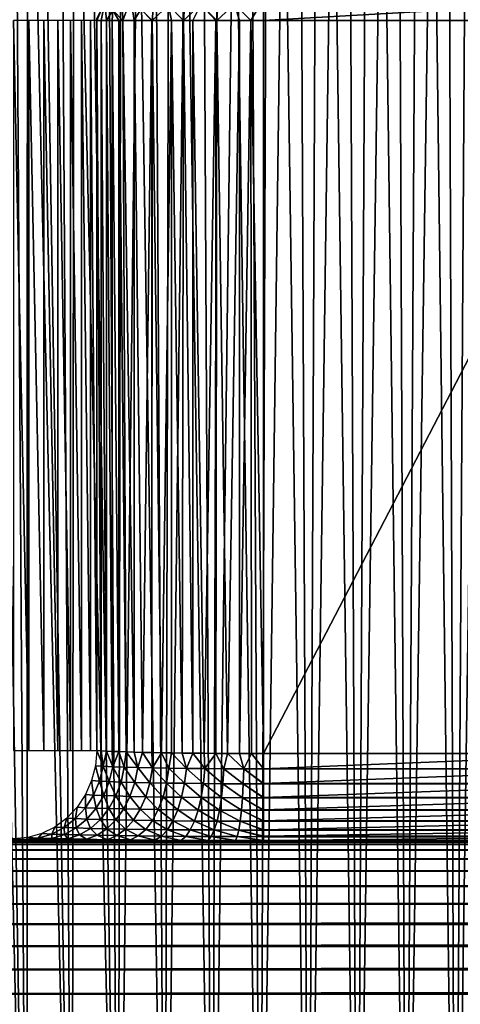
# Model space of a CAD drawing. Header units: millimetres. Extents: x -110 to 110, y 0 to 80.
# Tile 60 of 256: x -77.41 to -72.43, y 14.91 to 26.04. Entities that reach past the tile are written whole.
import ezdxf

# ---------------------------------------------------------------- set-up
doc = ezdxf.new("R2010")
doc.units = ezdxf.units.MM
doc.header["$LTSCALE"] = 59.460957
for name, color, linetype in [('112', 7, 'CONTINUOUS'), ('113', 7, 'CONTINUOUS'), ('114', 7, 'CONTINUOUS'), ('167', 7, 'CONTINUOUS'), ('185', 7, 'CONTINUOUS'), ('225', 7, 'CONTINUOUS'), ('272', 7, 'CONTINUOUS'), ('273', 7, 'CONTINUOUS'), ('38', 7, 'CONTINUOUS'), ('46', 7, 'CONTINUOUS'), ('6', 7, 'CONTINUOUS'), ('78', 7, 'CONTINUOUS')]:
    doc.layers.add(name, color=color, linetype=linetype)

msp = doc.modelspace()

# ---------------------------------------------------------------- linework, layer by layer
at = {"layer": '112', "color": 7, "linetype": 'CONTINUOUS'}
for points in [[(-76.536, 26.035, 50.667), (-76.486, 17.779, 50.793), (-76.486, 26.035, 50.794), (-76.536, 26.035, 50.667)], [(-76.536, 17.783, 50.667), (-76.486, 17.779, 50.793), (-76.536, 26.035, 50.667), (-76.536, 17.783, 50.667)], [(-76.486, 26.035, 50.794), (-76.427, 17.776, 50.917), (-76.427, 26.035, 50.918), (-76.486, 26.035, 50.794)], [(-76.486, 17.779, 50.793), (-76.427, 17.776, 50.917), (-76.486, 26.035, 50.794), (-76.486, 17.779, 50.793)], [(-76.427, 17.776, 50.917), (-76.36, 17.773, 51.036), (-76.427, 26.035, 50.918), (-76.427, 17.776, 50.917)], [(-76.427, 26.035, 50.918), (-76.36, 17.773, 51.036), (-76.36, 26.035, 51.037), (-76.427, 26.035, 50.918)], [(-76.36, 26.035, 51.037), (-76.286, 17.77, 51.151), (-76.285, 26.035, 51.151), (-76.36, 26.035, 51.037)], [(-76.36, 17.773, 51.036), (-76.286, 17.77, 51.151), (-76.36, 26.035, 51.037), (-76.36, 17.773, 51.036)], [(-76.286, 17.77, 51.151), (-76.203, 17.767, 51.26), (-76.285, 26.035, 51.151), (-76.286, 17.77, 51.151)], [(-76.285, 26.035, 51.151), (-76.203, 17.767, 51.26), (-76.241, 26.035, 51.212), (-76.285, 26.035, 51.151)], [(-76.241, 26.035, 51.212), (-76.113, 17.764, 51.363), (-76.113, 26.035, 51.364), (-76.241, 26.035, 51.212)], [(-76.203, 17.767, 51.26), (-76.113, 17.764, 51.363), (-76.241, 26.035, 51.212), (-76.203, 17.767, 51.26)], [(-76.113, 17.764, 51.363), (-76.017, 17.762, 51.46), (-76.113, 26.035, 51.364), (-76.113, 17.764, 51.363)], [(-76.113, 26.035, 51.364), (-76.017, 17.762, 51.46), (-75.914, 26.035, 51.55), (-76.113, 26.035, 51.364)], [(-76.017, 17.762, 51.46), (-75.914, 17.76, 51.55), (-75.914, 26.035, 51.55), (-76.017, 17.762, 51.46)], [(-75.914, 26.035, 51.55), (-75.914, 17.76, 51.55), (-75.91, 26.035, 51.554), (-75.914, 26.035, 51.55)], [(-75.914, 17.76, 51.55), (-75.805, 17.757, 51.633), (-75.91, 26.035, 51.554), (-75.914, 17.76, 51.55)], [(-75.91, 26.035, 51.554), (-75.805, 17.757, 51.633), (-75.69, 26.035, 51.708), (-75.91, 26.035, 51.554)], [(-75.805, 17.757, 51.633), (-75.69, 17.755, 51.708), (-75.69, 26.035, 51.708), (-75.805, 17.757, 51.633)], [(-75.69, 26.035, 51.708), (-75.571, 17.754, 51.775), (-75.554, 26.035, 51.784), (-75.69, 26.035, 51.708)], [(-75.69, 17.755, 51.708), (-75.571, 17.754, 51.775), (-75.69, 26.035, 51.708), (-75.69, 17.755, 51.708)], [(-75.571, 17.754, 51.775), (-75.448, 17.752, 51.834), (-75.554, 26.035, 51.784), (-75.571, 17.754, 51.775)], [(-75.554, 26.035, 51.784), (-75.448, 17.752, 51.834), (-75.448, 26.035, 51.834), (-75.554, 26.035, 51.784)], [(-75.448, 26.035, 51.834), (-75.32, 17.751, 51.884), (-75.19, 26.035, 51.926), (-75.448, 26.035, 51.834)], [(-75.448, 17.752, 51.834), (-75.32, 17.751, 51.884), (-75.448, 26.035, 51.834), (-75.448, 17.752, 51.834)], [(-75.32, 17.751, 51.884), (-75.19, 17.75, 51.926), (-75.19, 26.035, 51.926), (-75.32, 17.751, 51.884)], [(-75.19, 17.75, 51.926), (-75.057, 17.749, 51.958), (-75.179, 26.035, 51.929), (-75.19, 17.75, 51.926)], [(-75.19, 26.035, 51.926), (-75.19, 17.75, 51.926), (-75.179, 26.035, 51.929), (-75.19, 26.035, 51.926)], [(-75.179, 26.035, 51.929), (-75.057, 17.749, 51.958), (-74.923, 26.035, 51.981), (-75.179, 26.035, 51.929)], [(-75.057, 17.749, 51.958), (-74.922, 17.748, 51.981), (-74.923, 26.035, 51.981), (-75.057, 17.749, 51.958)], [(-74.923, 26.035, 51.981), (-74.922, 17.748, 51.981), (-74.794, 26.035, 51.995), (-74.923, 26.035, 51.981)], [(-74.922, 17.748, 51.981), (-74.786, 17.748, 51.995), (-74.794, 26.035, 51.995), (-74.922, 17.748, 51.981)], [(-74.65, 17.748, 52), (-74.65, 26.035, 52), (-74.794, 26.035, 51.995), (-74.65, 17.748, 52)], [(-74.786, 17.748, 51.995), (-74.65, 17.748, 52), (-74.794, 26.035, 51.995), (-74.786, 17.748, 51.995)]]:
    msp.add_3dface(points, dxfattribs=at)
at = {"layer": '113', "color": 7, "linetype": 'CONTINUOUS'}
for points in [[(-76.354, 26.151, 51.041), (-76.241, 26.035, 51.212), (-76.253, 26.385, 51.143), (-76.354, 26.151, 51.041)], [(-76.241, 26.035, 51.212), (-76.151, 26.28, 51.299), (-76.253, 26.385, 51.143), (-76.241, 26.035, 51.212)], [(-75.554, 26.035, 51.784), (-75.53, 26.388, 51.761), (-75.724, 26.207, 51.678), (-75.554, 26.035, 51.784)], [(-75.554, 26.035, 51.784), (-75.359, 26.215, 51.861), (-75.53, 26.388, 51.761), (-75.554, 26.035, 51.784)], [(-75.179, 26.035, 51.929), (-75.156, 26.398, 51.9), (-75.359, 26.215, 51.861), (-75.179, 26.035, 51.929)], [(-75.179, 26.035, 51.929), (-74.978, 26.218, 51.964), (-75.156, 26.398, 51.9), (-75.179, 26.035, 51.929)], [(-76.241, 26.035, 51.212), (-76.113, 26.035, 51.364), (-76.151, 26.28, 51.299), (-76.241, 26.035, 51.212)], [(-76.113, 26.035, 51.364), (-76.036, 26.163, 51.437), (-76.151, 26.28, 51.299), (-76.113, 26.035, 51.364)], [(-75.91, 26.035, 51.554), (-75.881, 26.367, 51.541), (-76.036, 26.163, 51.437), (-75.91, 26.035, 51.554)], [(-75.91, 26.035, 51.554), (-75.724, 26.207, 51.678), (-75.881, 26.367, 51.541), (-75.91, 26.035, 51.554)], [(-74.794, 26.035, 51.995), (-74.65, 26.279, 51.985), (-74.978, 26.218, 51.964), (-74.794, 26.035, 51.995)], [(-74.794, 26.035, 51.995), (-74.65, 26.035, 52), (-74.65, 26.279, 51.985), (-74.794, 26.035, 51.995)], [(-76.535, 26.058, 50.667), (-76.536, 26.035, 50.667), (-76.446, 26.247, 50.853), (-76.535, 26.058, 50.667)], [(-76.536, 26.035, 50.667), (-76.486, 26.035, 50.794), (-76.446, 26.247, 50.853), (-76.536, 26.035, 50.667)], [(-76.486, 26.035, 50.794), (-76.427, 26.035, 50.918), (-76.446, 26.247, 50.853), (-76.486, 26.035, 50.794)], [(-76.446, 26.247, 50.853), (-76.427, 26.035, 50.918), (-76.354, 26.151, 51.041), (-76.446, 26.247, 50.853)], [(-76.113, 26.035, 51.364), (-75.914, 26.035, 51.55), (-76.036, 26.163, 51.437), (-76.113, 26.035, 51.364)], [(-75.914, 26.035, 51.55), (-75.91, 26.035, 51.554), (-76.036, 26.163, 51.437), (-75.914, 26.035, 51.55)], [(-75.91, 26.035, 51.554), (-75.69, 26.035, 51.708), (-75.724, 26.207, 51.678), (-75.91, 26.035, 51.554)], [(-75.69, 26.035, 51.708), (-75.554, 26.035, 51.784), (-75.724, 26.207, 51.678), (-75.69, 26.035, 51.708)], [(-75.554, 26.035, 51.784), (-75.448, 26.035, 51.834), (-75.359, 26.215, 51.861), (-75.554, 26.035, 51.784)], [(-75.448, 26.035, 51.834), (-75.19, 26.035, 51.926), (-75.359, 26.215, 51.861), (-75.448, 26.035, 51.834)], [(-75.19, 26.035, 51.926), (-75.179, 26.035, 51.929), (-75.359, 26.215, 51.861), (-75.19, 26.035, 51.926)], [(-75.179, 26.035, 51.929), (-74.923, 26.035, 51.981), (-74.978, 26.218, 51.964), (-75.179, 26.035, 51.929)], [(-74.923, 26.035, 51.981), (-74.794, 26.035, 51.995), (-74.978, 26.218, 51.964), (-74.923, 26.035, 51.981)], [(-76.536, 26.035, 50.667), (-76.535, 26.058, 50.667), (-76.536, 26.046, 50.667), (-76.536, 26.035, 50.667)], [(-76.427, 26.035, 50.918), (-76.36, 26.035, 51.037), (-76.354, 26.151, 51.041), (-76.427, 26.035, 50.918)], [(-76.36, 26.035, 51.037), (-76.285, 26.035, 51.151), (-76.354, 26.151, 51.041), (-76.36, 26.035, 51.037)], [(-76.285, 26.035, 51.151), (-76.241, 26.035, 51.212), (-76.354, 26.151, 51.041), (-76.285, 26.035, 51.151)]]:
    msp.add_3dface(points, dxfattribs=at)
at = {"layer": '114', "color": 7, "linetype": 'CONTINUOUS'}
for points in [[(-74.65, 26.279, 51.985), (-74.65, 26.035, 52), (-70.35, 26.282, 51.985), (-74.65, 26.279, 51.985)], [(-74.65, 26.035, 52), (-70.35, 26.035, 52), (-70.35, 26.282, 51.985), (-74.65, 26.035, 52)]]:
    msp.add_3dface(points, dxfattribs=at)
at = {"layer": '167', "color": 7, "linetype": 'CONTINUOUS'}
for points in [[(-76.068, 16.754, 52.626), (-81.331, 16.783, 50.983), (-75.732, 16.751, 52.78), (-76.068, 16.754, 52.626)], [(-76.382, 16.758, 52.432), (-81.331, 16.783, 50.983), (-76.068, 16.754, 52.626), (-76.382, 16.758, 52.432)], [(-76.67, 16.762, 52.201), (-81.331, 16.783, 50.983), (-76.382, 16.758, 52.432), (-76.67, 16.762, 52.201)], [(-76.927, 16.766, 51.936), (-81.331, 16.783, 50.983), (-76.67, 16.762, 52.201), (-76.927, 16.766, 51.936)], [(-77.15, 16.771, 51.641), (-81.331, 16.783, 50.983), (-76.927, 16.766, 51.936), (-77.15, 16.771, 51.641)], [(-77.335, 16.777, 51.321), (-81.331, 16.783, 50.983), (-77.15, 16.771, 51.641), (-77.335, 16.777, 51.321)], [(-77.478, 16.783, 50.983), (-81.331, 16.783, 50.983), (-77.335, 16.777, 51.321), (-77.478, 16.783, 50.983)], [(-81.331, 16.783, 50.983), (-81.331, 16.747, 53.035), (-75.732, 16.751, 52.78), (-81.331, 16.783, 50.983)], [(-75.732, 16.751, 52.78), (-81.331, 16.747, 53.035), (-75.381, 16.75, 52.892), (-75.732, 16.751, 52.78)], [(-75.381, 16.75, 52.892), (-81.331, 16.747, 53.035), (-75.017, 16.748, 52.96), (-75.381, 16.75, 52.892)], [(-81.331, 16.747, 53.035), (-74.65, 16.748, 52.983), (-75.017, 16.748, 52.96), (-81.331, 16.747, 53.035)], [(43.403, 16.747, 53.035), (-70.35, 16.748, 52.983), (-81.331, 16.747, 53.035), (43.403, 16.747, 53.035)], [(-74.65, 16.748, 52.983), (-81.331, 16.747, 53.035), (-70.35, 16.748, 52.983), (-74.65, 16.748, 52.983)]]:
    msp.add_3dface(points, dxfattribs=at)
at = {"layer": '185', "color": 7, "linetype": 'CONTINUOUS'}
for points in [[(43.41, 16.744, 53.124), (43.403, 16.747, 53.035), (-81.331, 16.722, 53.316), (43.41, 16.744, 53.124)], [(43.403, 16.747, 53.035), (-81.331, 16.747, 53.035), (-81.331, 16.722, 53.316), (43.403, 16.747, 53.035)], [(43.425, 16.736, 53.211), (43.41, 16.744, 53.124), (-81.331, 16.722, 53.316), (43.425, 16.736, 53.211)], [(43.447, 16.725, 53.298), (43.425, 16.736, 53.211), (-81.331, 16.722, 53.316), (43.447, 16.725, 53.298)], [(43.479, 16.709, 53.388), (43.447, 16.725, 53.298), (-81.331, 16.722, 53.316), (43.479, 16.709, 53.388)], [(-81.331, 16.658, 53.591), (43.479, 16.709, 53.388), (-81.331, 16.722, 53.316), (-81.331, 16.658, 53.591)], [(43.52, 16.689, 53.481), (43.479, 16.709, 53.388), (-81.331, 16.658, 53.591), (43.52, 16.689, 53.481)], [(43.573, 16.662, 53.577), (43.52, 16.689, 53.481), (-81.331, 16.658, 53.591), (43.573, 16.662, 53.577)], [(43.639, 16.629, 53.677), (43.573, 16.662, 53.577), (-81.331, 16.658, 53.591), (43.639, 16.629, 53.677)], [(-81.331, 16.556, 53.854), (43.639, 16.629, 53.677), (-81.331, 16.658, 53.591), (-81.331, 16.556, 53.854)], [(43.719, 16.589, 53.78), (43.639, 16.629, 53.677), (-81.331, 16.556, 53.854), (43.719, 16.589, 53.78)], [(43.819, 16.539, 53.888), (43.719, 16.589, 53.78), (-81.331, 16.556, 53.854), (43.819, 16.539, 53.888)], [(-81.331, 16.418, 54.1), (43.819, 16.539, 53.888), (-81.331, 16.556, 53.854), (-81.331, 16.418, 54.1)], [(43.938, 16.48, 54), (43.819, 16.539, 53.888), (-81.331, 16.418, 54.1), (43.938, 16.48, 54)], [(44.083, 16.407, 54.116), (43.938, 16.48, 54), (-81.331, 16.418, 54.1), (44.083, 16.407, 54.116)], [(-81.331, 16.246, 54.324), (44.083, 16.407, 54.116), (-81.331, 16.418, 54.1), (-81.331, 16.246, 54.324)], [(44.165, 16.366, 54.175), (44.083, 16.407, 54.116), (-81.331, 16.246, 54.324), (44.165, 16.366, 54.175)], [(44.255, 16.321, 54.234), (44.165, 16.366, 54.175), (-81.331, 16.246, 54.324), (44.255, 16.321, 54.234)], [(44.353, 16.272, 54.294), (44.255, 16.321, 54.234), (-81.331, 16.246, 54.324), (44.353, 16.272, 54.294)], [(44.46, 16.219, 54.355), (44.353, 16.272, 54.294), (-81.331, 16.246, 54.324), (44.46, 16.219, 54.355)], [(-81.331, 16.045, 54.522), (44.46, 16.219, 54.355), (-81.331, 16.246, 54.324), (-81.331, 16.045, 54.522)], [(44.575, 16.161, 54.415), (44.46, 16.219, 54.355), (-81.331, 16.045, 54.522), (44.575, 16.161, 54.415)], [(44.7, 16.099, 54.474), (44.575, 16.161, 54.415), (-81.331, 16.045, 54.522), (44.7, 16.099, 54.474)], [(44.835, 16.031, 54.533), (44.7, 16.099, 54.474), (-81.331, 16.045, 54.522), (44.835, 16.031, 54.533)], [(-81.331, 15.818, 54.689), (44.835, 16.031, 54.533), (-81.331, 16.045, 54.522), (-81.331, 15.818, 54.689)], [(44.979, 15.959, 54.591), (44.835, 16.031, 54.533), (-81.331, 15.818, 54.689), (44.979, 15.959, 54.591)], [(45.133, 15.882, 54.647), (44.979, 15.959, 54.591), (-81.331, 15.818, 54.689), (45.133, 15.882, 54.647)], [(45.298, 15.8, 54.701), (45.133, 15.882, 54.647), (-81.331, 15.818, 54.689), (45.298, 15.8, 54.701)], [(-81.331, 15.569, 54.823), (45.298, 15.8, 54.701), (-81.331, 15.818, 54.689), (-81.331, 15.569, 54.823)], [(45.473, 15.712, 54.752), (45.298, 15.8, 54.701), (-81.331, 15.569, 54.823), (45.473, 15.712, 54.752)], [(45.658, 15.62, 54.8), (45.473, 15.712, 54.752), (-81.331, 15.569, 54.823), (45.658, 15.62, 54.8)], [(45.787, 15.555, 54.83), (45.658, 15.62, 54.8), (-81.331, 15.569, 54.823), (45.787, 15.555, 54.83)], [(-81.331, 15.305, 54.921), (45.787, 15.555, 54.83), (-81.331, 15.569, 54.823), (-81.331, 15.305, 54.921)], [(45.919, 15.489, 54.857), (45.787, 15.555, 54.83), (-81.331, 15.305, 54.921), (45.919, 15.489, 54.857)], [(46.055, 15.421, 54.883), (45.919, 15.489, 54.857), (-81.331, 15.305, 54.921), (46.055, 15.421, 54.883)], [(46.195, 15.351, 54.907), (46.055, 15.421, 54.883), (-81.331, 15.305, 54.921), (46.195, 15.351, 54.907)], [(46.338, 15.279, 54.928), (46.195, 15.351, 54.907), (-81.331, 15.305, 54.921), (46.338, 15.279, 54.928)], [(-81.331, 15.029, 54.98), (46.338, 15.279, 54.928), (-81.331, 15.305, 54.921), (-81.331, 15.029, 54.98)], [(46.485, 15.206, 54.947), (46.338, 15.279, 54.928), (-81.331, 15.029, 54.98), (46.485, 15.206, 54.947)], [(46.634, 15.132, 54.963), (46.485, 15.206, 54.947), (-81.331, 15.029, 54.98), (46.634, 15.132, 54.963)], [(46.785, 15.056, 54.976), (46.634, 15.132, 54.963), (-81.331, 15.029, 54.98), (46.785, 15.056, 54.976)], [(46.937, 14.98, 54.986), (46.785, 15.056, 54.976), (-81.331, 15.029, 54.98), (46.937, 14.98, 54.986)], [(-81.331, 14.747, 55), (46.937, 14.98, 54.986), (-81.331, 15.029, 54.98), (-81.331, 14.747, 55)], [(46.937, 14.98, 54.986), (-81.331, 14.747, 55), (47.091, 14.903, 54.994), (46.937, 14.98, 54.986)]]:
    msp.add_3dface(points, dxfattribs=at)
at = {"layer": '225', "color": 7, "linetype": 'CONTINUOUS'}
for points in [[(-77.478, 26.035, 50), (-77.478, 17.783, 50), (-77.303, 17.783, 50.015), (-77.478, 26.035, 50)], [(-77.478, 26.035, 50), (-77.303, 17.783, 50.015), (-77.303, 26.035, 50.015), (-77.478, 26.035, 50)], [(-77.303, 26.035, 50.015), (-77.134, 17.783, 50.061), (-77.134, 26.035, 50.061), (-77.303, 26.035, 50.015)], [(-77.303, 17.783, 50.015), (-77.134, 17.783, 50.061), (-77.303, 26.035, 50.015), (-77.303, 17.783, 50.015)], [(-77.134, 26.035, 50.061), (-76.975, 17.783, 50.136), (-76.975, 26.035, 50.136), (-77.134, 26.035, 50.061)], [(-77.134, 17.783, 50.061), (-76.975, 17.783, 50.136), (-77.134, 26.035, 50.061), (-77.134, 17.783, 50.061)], [(-76.975, 26.035, 50.136), (-76.832, 17.783, 50.237), (-76.832, 26.035, 50.237), (-76.975, 26.035, 50.136)], [(-76.975, 17.783, 50.136), (-76.832, 17.783, 50.237), (-76.975, 26.035, 50.136), (-76.975, 17.783, 50.136)], [(-76.832, 26.035, 50.237), (-76.708, 17.783, 50.362), (-76.708, 26.035, 50.362), (-76.832, 26.035, 50.237)], [(-76.832, 17.783, 50.237), (-76.708, 17.783, 50.362), (-76.832, 26.035, 50.237), (-76.832, 17.783, 50.237)], [(-76.708, 26.035, 50.362), (-76.608, 17.783, 50.507), (-76.608, 26.035, 50.507), (-76.708, 26.035, 50.362)], [(-76.708, 17.783, 50.362), (-76.608, 17.783, 50.507), (-76.708, 26.035, 50.362), (-76.708, 17.783, 50.362)], [(-76.536, 17.783, 50.667), (-76.536, 26.035, 50.667), (-76.608, 26.035, 50.507), (-76.536, 17.783, 50.667)], [(-76.608, 17.783, 50.507), (-76.536, 17.783, 50.667), (-76.608, 26.035, 50.507), (-76.608, 17.783, 50.507)]]:
    msp.add_3dface(points, dxfattribs=at)
at = {"layer": '272', "color": 7, "linetype": 'CONTINUOUS'}
for points in [[(-70.35, 17.748, 52), (-74.65, 17.748, 52), (-74.65, 17.575, 52.015), (-70.35, 17.748, 52)], [(-70.35, 17.575, 52.015), (-70.35, 17.748, 52), (-74.65, 17.575, 52.015), (-70.35, 17.575, 52.015)], [(-70.35, 17.409, 52.059), (-70.35, 17.575, 52.015), (-74.65, 17.409, 52.059), (-70.35, 17.409, 52.059)], [(-74.65, 17.409, 52.059), (-70.35, 17.575, 52.015), (-74.65, 17.575, 52.015), (-74.65, 17.409, 52.059)], [(-70.35, 17.407, 52.06), (-70.35, 17.409, 52.059), (-74.65, 17.407, 52.06), (-70.35, 17.407, 52.06)], [(-74.65, 17.407, 52.06), (-70.35, 17.409, 52.059), (-74.65, 17.409, 52.059), (-74.65, 17.407, 52.06)], [(-70.35, 17.253, 52.131), (-70.35, 17.407, 52.06), (-74.65, 17.253, 52.131), (-70.35, 17.253, 52.131)], [(-74.65, 17.253, 52.131), (-70.35, 17.407, 52.06), (-74.65, 17.407, 52.06), (-74.65, 17.253, 52.131)], [(-74.65, 17.249, 52.133), (-70.35, 17.253, 52.131), (-74.65, 17.253, 52.131), (-74.65, 17.249, 52.133)], [(-70.35, 17.249, 52.133), (-70.35, 17.253, 52.131), (-74.65, 17.249, 52.133), (-70.35, 17.249, 52.133)], [(-74.65, 17.111, 52.229), (-70.35, 17.249, 52.133), (-74.65, 17.249, 52.133), (-74.65, 17.111, 52.229)], [(-70.35, 17.111, 52.229), (-70.35, 17.249, 52.133), (-74.65, 17.111, 52.229), (-70.35, 17.111, 52.229)], [(-74.65, 17.107, 52.233), (-70.35, 17.111, 52.229), (-74.65, 17.111, 52.229), (-74.65, 17.107, 52.233)], [(-70.35, 17.107, 52.233), (-70.35, 17.111, 52.229), (-74.65, 17.107, 52.233), (-70.35, 17.107, 52.233)], [(-74.65, 16.988, 52.35), (-70.35, 17.107, 52.233), (-74.65, 17.107, 52.233), (-74.65, 16.988, 52.35)], [(-70.35, 16.988, 52.35), (-70.35, 17.107, 52.233), (-74.65, 16.988, 52.35), (-70.35, 16.988, 52.35)], [(-70.35, 16.983, 52.355), (-70.35, 16.988, 52.35), (-74.65, 16.983, 52.355), (-70.35, 16.983, 52.355)], [(-74.65, 16.983, 52.355), (-70.35, 16.988, 52.35), (-74.65, 16.988, 52.35), (-74.65, 16.983, 52.355)], [(-70.35, 16.888, 52.49), (-70.35, 16.983, 52.355), (-74.65, 16.888, 52.49), (-70.35, 16.888, 52.49)], [(-74.65, 16.888, 52.49), (-70.35, 16.983, 52.355), (-74.65, 16.983, 52.355), (-74.65, 16.888, 52.49)], [(-70.35, 16.883, 52.497), (-70.35, 16.888, 52.49), (-74.65, 16.883, 52.497), (-70.35, 16.883, 52.497)], [(-74.65, 16.883, 52.497), (-70.35, 16.888, 52.49), (-74.65, 16.888, 52.49), (-74.65, 16.883, 52.497)], [(-70.35, 16.813, 52.645), (-70.35, 16.883, 52.497), (-74.65, 16.813, 52.645), (-70.35, 16.813, 52.645)], [(-74.65, 16.813, 52.645), (-70.35, 16.883, 52.497), (-74.65, 16.883, 52.497), (-74.65, 16.813, 52.645)], [(-74.65, 16.809, 52.655), (-70.35, 16.813, 52.645), (-74.65, 16.813, 52.645), (-74.65, 16.809, 52.655)], [(-70.35, 16.809, 52.655), (-70.35, 16.813, 52.645), (-74.65, 16.809, 52.655), (-70.35, 16.809, 52.655)], [(-74.65, 16.766, 52.811), (-70.35, 16.809, 52.655), (-74.65, 16.809, 52.655), (-74.65, 16.766, 52.811)], [(-70.35, 16.766, 52.811), (-70.35, 16.809, 52.655), (-74.65, 16.766, 52.811), (-70.35, 16.766, 52.811)], [(-74.65, 16.764, 52.822), (-70.35, 16.766, 52.811), (-74.65, 16.766, 52.811), (-74.65, 16.764, 52.822)], [(-70.35, 16.764, 52.822), (-70.35, 16.766, 52.811), (-74.65, 16.764, 52.822), (-70.35, 16.764, 52.822)], [(-74.65, 16.748, 52.983), (-70.35, 16.764, 52.822), (-74.65, 16.764, 52.822), (-74.65, 16.748, 52.983)], [(-74.65, 16.748, 52.983), (-70.35, 16.748, 52.983), (-70.35, 16.764, 52.822), (-74.65, 16.748, 52.983)]]:
    msp.add_3dface(points, dxfattribs=at)
at = {"layer": '273', "color": 7, "linetype": 'CONTINUOUS'}
for points in [[(-76.464, 17.604, 50.877), (-76.536, 17.783, 50.667), (-76.551, 17.61, 50.669), (-76.464, 17.604, 50.877)], [(-76.486, 17.779, 50.793), (-76.536, 17.783, 50.667), (-76.464, 17.604, 50.877), (-76.486, 17.779, 50.793)], [(-76.427, 17.776, 50.917), (-76.486, 17.779, 50.793), (-76.464, 17.604, 50.877), (-76.427, 17.776, 50.917)], [(-76.355, 17.599, 51.074), (-76.427, 17.776, 50.917), (-76.464, 17.604, 50.877), (-76.355, 17.599, 51.074)], [(-76.36, 17.773, 51.036), (-76.427, 17.776, 50.917), (-76.355, 17.599, 51.074), (-76.36, 17.773, 51.036)], [(-76.286, 17.77, 51.151), (-76.36, 17.773, 51.036), (-76.355, 17.599, 51.074), (-76.286, 17.77, 51.151)], [(-76.224, 17.594, 51.258), (-76.286, 17.77, 51.151), (-76.355, 17.599, 51.074), (-76.224, 17.594, 51.258)], [(-76.203, 17.767, 51.26), (-76.286, 17.77, 51.151), (-76.224, 17.594, 51.258), (-76.203, 17.767, 51.26)], [(-76.073, 17.59, 51.426), (-76.203, 17.767, 51.26), (-76.224, 17.594, 51.258), (-76.073, 17.59, 51.426)], [(-76.113, 17.764, 51.363), (-76.203, 17.767, 51.26), (-76.073, 17.59, 51.426), (-76.113, 17.764, 51.363)], [(-76.017, 17.762, 51.46), (-76.113, 17.764, 51.363), (-76.073, 17.59, 51.426), (-76.017, 17.762, 51.46)], [(-75.905, 17.586, 51.576), (-76.017, 17.762, 51.46), (-76.073, 17.59, 51.426), (-75.905, 17.586, 51.576)], [(-75.914, 17.76, 51.55), (-76.017, 17.762, 51.46), (-75.905, 17.586, 51.576), (-75.914, 17.76, 51.55)], [(-75.805, 17.757, 51.633), (-75.914, 17.76, 51.55), (-75.905, 17.586, 51.576), (-75.805, 17.757, 51.633)], [(-75.721, 17.583, 51.707), (-75.805, 17.757, 51.633), (-75.905, 17.586, 51.576), (-75.721, 17.583, 51.707)], [(-75.69, 17.755, 51.708), (-75.805, 17.757, 51.633), (-75.721, 17.583, 51.707), (-75.69, 17.755, 51.708)], [(-75.523, 17.58, 51.816), (-75.69, 17.755, 51.708), (-75.721, 17.583, 51.707), (-75.523, 17.58, 51.816)], [(-75.571, 17.754, 51.775), (-75.69, 17.755, 51.708), (-75.523, 17.58, 51.816), (-75.571, 17.754, 51.775)], [(-75.448, 17.752, 51.834), (-75.571, 17.754, 51.775), (-75.523, 17.58, 51.816), (-75.448, 17.752, 51.834)], [(-75.315, 17.578, 51.902), (-75.448, 17.752, 51.834), (-75.523, 17.58, 51.816), (-75.315, 17.578, 51.902)], [(-75.32, 17.751, 51.884), (-75.448, 17.752, 51.834), (-75.315, 17.578, 51.902), (-75.32, 17.751, 51.884)], [(-75.19, 17.75, 51.926), (-75.32, 17.751, 51.884), (-75.315, 17.578, 51.902), (-75.19, 17.75, 51.926)], [(-75.098, 17.576, 51.965), (-75.19, 17.75, 51.926), (-75.315, 17.578, 51.902), (-75.098, 17.576, 51.965)], [(-75.057, 17.749, 51.958), (-75.19, 17.75, 51.926), (-75.098, 17.576, 51.965), (-75.057, 17.749, 51.958)], [(-74.875, 17.575, 52.002), (-75.057, 17.749, 51.958), (-75.098, 17.576, 51.965), (-74.875, 17.575, 52.002)], [(-74.922, 17.748, 51.981), (-75.057, 17.749, 51.958), (-74.875, 17.575, 52.002), (-74.922, 17.748, 51.981)], [(-74.786, 17.748, 51.995), (-74.922, 17.748, 51.981), (-74.875, 17.575, 52.002), (-74.786, 17.748, 51.995)], [(-74.65, 17.575, 52.015), (-74.786, 17.748, 51.995), (-74.875, 17.575, 52.002), (-74.65, 17.575, 52.015)], [(-74.65, 17.748, 52), (-74.786, 17.748, 51.995), (-74.65, 17.575, 52.015), (-74.65, 17.748, 52)], [(-76.506, 17.436, 50.894), (-76.551, 17.61, 50.669), (-76.594, 17.442, 50.681), (-76.506, 17.436, 50.894)], [(-76.464, 17.604, 50.877), (-76.551, 17.61, 50.669), (-76.506, 17.436, 50.894), (-76.464, 17.604, 50.877)], [(-76.394, 17.431, 51.096), (-76.464, 17.604, 50.877), (-76.506, 17.436, 50.894), (-76.394, 17.431, 51.096)], [(-76.355, 17.599, 51.074), (-76.464, 17.604, 50.877), (-76.394, 17.431, 51.096), (-76.355, 17.599, 51.074)], [(-76.26, 17.426, 51.284), (-76.355, 17.599, 51.074), (-76.394, 17.431, 51.096), (-76.26, 17.426, 51.284)], [(-76.224, 17.594, 51.258), (-76.355, 17.599, 51.074), (-76.26, 17.426, 51.284), (-76.224, 17.594, 51.258)], [(-76.107, 17.422, 51.457), (-76.224, 17.594, 51.258), (-76.26, 17.426, 51.284), (-76.107, 17.422, 51.457)], [(-76.073, 17.59, 51.426), (-76.224, 17.594, 51.258), (-76.107, 17.422, 51.457), (-76.073, 17.59, 51.426)], [(-75.934, 17.418, 51.61), (-76.073, 17.59, 51.426), (-76.107, 17.422, 51.457), (-75.934, 17.418, 51.61)], [(-75.905, 17.586, 51.576), (-76.073, 17.59, 51.426), (-75.934, 17.418, 51.61), (-75.905, 17.586, 51.576)], [(-75.746, 17.415, 51.744), (-75.905, 17.586, 51.576), (-75.934, 17.418, 51.61), (-75.746, 17.415, 51.744)], [(-75.721, 17.583, 51.707), (-75.905, 17.586, 51.576), (-75.746, 17.415, 51.744), (-75.721, 17.583, 51.707)], [(-75.544, 17.412, 51.856), (-75.721, 17.583, 51.707), (-75.746, 17.415, 51.744), (-75.544, 17.412, 51.856)], [(-75.523, 17.58, 51.816), (-75.721, 17.583, 51.707), (-75.544, 17.412, 51.856), (-75.523, 17.58, 51.816)], [(-75.331, 17.41, 51.944), (-75.523, 17.58, 51.816), (-75.544, 17.412, 51.856), (-75.331, 17.41, 51.944)], [(-75.315, 17.578, 51.902), (-75.523, 17.58, 51.816), (-75.331, 17.41, 51.944), (-75.315, 17.578, 51.902)], [(-75.109, 17.408, 52.008), (-75.315, 17.578, 51.902), (-75.331, 17.41, 51.944), (-75.109, 17.408, 52.008)], [(-75.098, 17.576, 51.965), (-75.315, 17.578, 51.902), (-75.109, 17.408, 52.008), (-75.098, 17.576, 51.965)], [(-74.881, 17.407, 52.047), (-75.098, 17.576, 51.965), (-75.109, 17.408, 52.008), (-74.881, 17.407, 52.047)], [(-74.875, 17.575, 52.002), (-75.098, 17.576, 51.965), (-74.881, 17.407, 52.047), (-74.875, 17.575, 52.002)], [(-74.65, 17.407, 52.06), (-74.875, 17.575, 52.002), (-74.881, 17.407, 52.047), (-74.65, 17.407, 52.06)], [(-74.65, 17.409, 52.059), (-74.65, 17.575, 52.015), (-74.875, 17.575, 52.002), (-74.65, 17.409, 52.059)], [(-74.65, 17.407, 52.06), (-74.65, 17.409, 52.059), (-74.875, 17.575, 52.002), (-74.65, 17.407, 52.06)], [(-76.573, 17.279, 50.924), (-76.594, 17.442, 50.681), (-76.664, 17.284, 50.703), (-76.573, 17.279, 50.924)], [(-76.506, 17.436, 50.894), (-76.594, 17.442, 50.681), (-76.573, 17.279, 50.924), (-76.506, 17.436, 50.894)], [(-76.457, 17.274, 51.133), (-76.506, 17.436, 50.894), (-76.573, 17.279, 50.924), (-76.457, 17.274, 51.133)], [(-76.394, 17.431, 51.096), (-76.506, 17.436, 50.894), (-76.457, 17.274, 51.133), (-76.394, 17.431, 51.096)], [(-76.319, 17.269, 51.329), (-76.394, 17.431, 51.096), (-76.457, 17.274, 51.133), (-76.319, 17.269, 51.329)], [(-76.26, 17.426, 51.284), (-76.394, 17.431, 51.096), (-76.319, 17.269, 51.329), (-76.26, 17.426, 51.284)], [(-76.16, 17.264, 51.507), (-76.26, 17.426, 51.284), (-76.319, 17.269, 51.329), (-76.16, 17.264, 51.507)], [(-76.107, 17.422, 51.457), (-76.26, 17.426, 51.284), (-76.16, 17.264, 51.507), (-76.107, 17.422, 51.457)], [(-75.981, 17.261, 51.667), (-76.107, 17.422, 51.457), (-76.16, 17.264, 51.507), (-75.981, 17.261, 51.667)], [(-75.934, 17.418, 51.61), (-76.107, 17.422, 51.457), (-75.981, 17.261, 51.667), (-75.934, 17.418, 51.61)], [(-75.786, 17.257, 51.805), (-75.934, 17.418, 51.61), (-75.981, 17.261, 51.667), (-75.786, 17.257, 51.805)], [(-75.746, 17.415, 51.744), (-75.934, 17.418, 51.61), (-75.786, 17.257, 51.805), (-75.746, 17.415, 51.744)], [(-75.577, 17.254, 51.921), (-75.746, 17.415, 51.744), (-75.786, 17.257, 51.805), (-75.577, 17.254, 51.921)], [(-75.544, 17.412, 51.856), (-75.746, 17.415, 51.744), (-75.577, 17.254, 51.921), (-75.544, 17.412, 51.856)], [(-75.356, 17.252, 52.013), (-75.544, 17.412, 51.856), (-75.577, 17.254, 51.921), (-75.356, 17.252, 52.013)], [(-75.331, 17.41, 51.944), (-75.544, 17.412, 51.856), (-75.356, 17.252, 52.013), (-75.331, 17.41, 51.944)], [(-75.125, 17.25, 52.08), (-75.331, 17.41, 51.944), (-75.356, 17.252, 52.013), (-75.125, 17.25, 52.08)], [(-75.109, 17.408, 52.008), (-75.331, 17.41, 51.944), (-75.125, 17.25, 52.08), (-75.109, 17.408, 52.008)], [(-74.889, 17.249, 52.12), (-75.109, 17.408, 52.008), (-75.125, 17.25, 52.08), (-74.889, 17.249, 52.12)], [(-74.881, 17.407, 52.047), (-75.109, 17.408, 52.008), (-74.889, 17.249, 52.12), (-74.881, 17.407, 52.047)], [(-74.65, 17.249, 52.133), (-74.881, 17.407, 52.047), (-74.889, 17.249, 52.12), (-74.65, 17.249, 52.133)], [(-74.65, 17.253, 52.131), (-74.65, 17.407, 52.06), (-74.881, 17.407, 52.047), (-74.65, 17.253, 52.131)], [(-74.65, 17.249, 52.133), (-74.65, 17.253, 52.131), (-74.881, 17.407, 52.047), (-74.65, 17.249, 52.133)], [(-76.663, 17.136, 50.966), (-76.664, 17.284, 50.703), (-76.758, 17.142, 50.734), (-76.663, 17.136, 50.966)], [(-76.573, 17.279, 50.924), (-76.664, 17.284, 50.703), (-76.663, 17.136, 50.966), (-76.573, 17.279, 50.924)], [(-76.542, 17.131, 51.185), (-76.573, 17.279, 50.924), (-76.663, 17.136, 50.966), (-76.542, 17.131, 51.185)], [(-76.457, 17.274, 51.133), (-76.573, 17.279, 50.924), (-76.542, 17.131, 51.185), (-76.457, 17.274, 51.133)], [(-76.398, 17.126, 51.389), (-76.457, 17.274, 51.133), (-76.542, 17.131, 51.185), (-76.398, 17.126, 51.389)], [(-76.319, 17.269, 51.329), (-76.457, 17.274, 51.133), (-76.398, 17.126, 51.389), (-76.319, 17.269, 51.329)], [(-76.231, 17.122, 51.576), (-76.319, 17.269, 51.329), (-76.398, 17.126, 51.389), (-76.231, 17.122, 51.576)], [(-76.16, 17.264, 51.507), (-76.319, 17.269, 51.329), (-76.231, 17.122, 51.576), (-76.16, 17.264, 51.507)], [(-76.044, 17.118, 51.744), (-76.16, 17.264, 51.507), (-76.231, 17.122, 51.576), (-76.044, 17.118, 51.744)], [(-75.981, 17.261, 51.667), (-76.16, 17.264, 51.507), (-76.044, 17.118, 51.744), (-75.981, 17.261, 51.667)], [(-75.84, 17.115, 51.889), (-75.981, 17.261, 51.667), (-76.044, 17.118, 51.744), (-75.84, 17.115, 51.889)], [(-75.786, 17.257, 51.805), (-75.981, 17.261, 51.667), (-75.84, 17.115, 51.889), (-75.786, 17.257, 51.805)], [(-75.621, 17.112, 52.011), (-75.786, 17.257, 51.805), (-75.84, 17.115, 51.889), (-75.621, 17.112, 52.011)], [(-75.577, 17.254, 51.921), (-75.786, 17.257, 51.805), (-75.621, 17.112, 52.011), (-75.577, 17.254, 51.921)], [(-75.389, 17.11, 52.107), (-75.577, 17.254, 51.921), (-75.621, 17.112, 52.011), (-75.389, 17.11, 52.107)], [(-75.356, 17.252, 52.013), (-75.577, 17.254, 51.921), (-75.389, 17.11, 52.107), (-75.356, 17.252, 52.013)], [(-75.148, 17.108, 52.176), (-75.356, 17.252, 52.013), (-75.389, 17.11, 52.107), (-75.148, 17.108, 52.176)], [(-75.125, 17.25, 52.08), (-75.356, 17.252, 52.013), (-75.148, 17.108, 52.176), (-75.125, 17.25, 52.08)], [(-74.901, 17.107, 52.219), (-75.125, 17.25, 52.08), (-75.148, 17.108, 52.176), (-74.901, 17.107, 52.219)], [(-74.889, 17.249, 52.12), (-75.125, 17.25, 52.08), (-74.901, 17.107, 52.219), (-74.889, 17.249, 52.12)], [(-76.774, 17.013, 51.017), (-76.758, 17.142, 50.734), (-76.875, 17.018, 50.773), (-76.774, 17.013, 51.017)], [(-76.663, 17.136, 50.966), (-76.758, 17.142, 50.734), (-76.774, 17.013, 51.017), (-76.663, 17.136, 50.966)], [(-74.65, 17.107, 52.233), (-74.889, 17.249, 52.12), (-74.901, 17.107, 52.219), (-74.65, 17.107, 52.233)], [(-74.65, 17.111, 52.229), (-74.65, 17.249, 52.133), (-74.889, 17.249, 52.12), (-74.65, 17.111, 52.229)], [(-74.65, 17.107, 52.233), (-74.65, 17.111, 52.229), (-74.889, 17.249, 52.12), (-74.65, 17.107, 52.233)], [(-76.647, 17.008, 51.249), (-76.663, 17.136, 50.966), (-76.774, 17.013, 51.017), (-76.647, 17.008, 51.249)], [(-76.542, 17.131, 51.185), (-76.663, 17.136, 50.966), (-76.647, 17.008, 51.249), (-76.542, 17.131, 51.185)], [(-76.495, 17.003, 51.465), (-76.542, 17.131, 51.185), (-76.647, 17.008, 51.249), (-76.495, 17.003, 51.465)], [(-76.398, 17.126, 51.389), (-76.542, 17.131, 51.185), (-76.495, 17.003, 51.465), (-76.398, 17.126, 51.389)], [(-76.319, 16.999, 51.662), (-76.398, 17.126, 51.389), (-76.495, 17.003, 51.465), (-76.319, 16.999, 51.662)], [(-76.231, 17.122, 51.576), (-76.398, 17.126, 51.389), (-76.319, 16.999, 51.662), (-76.231, 17.122, 51.576)], [(-76.122, 16.995, 51.839), (-76.231, 17.122, 51.576), (-76.319, 16.999, 51.662), (-76.122, 16.995, 51.839)], [(-76.044, 17.118, 51.744), (-76.231, 17.122, 51.576), (-76.122, 16.995, 51.839), (-76.044, 17.118, 51.744)], [(-75.906, 16.991, 51.992), (-76.044, 17.118, 51.744), (-76.122, 16.995, 51.839), (-75.906, 16.991, 51.992)], [(-75.84, 17.115, 51.889), (-76.044, 17.118, 51.744), (-75.906, 16.991, 51.992), (-75.84, 17.115, 51.889)], [(-75.675, 16.989, 52.121), (-75.84, 17.115, 51.889), (-75.906, 16.991, 51.992), (-75.675, 16.989, 52.121)], [(-75.621, 17.112, 52.011), (-75.84, 17.115, 51.889), (-75.675, 16.989, 52.121), (-75.621, 17.112, 52.011)], [(-75.43, 16.986, 52.222), (-75.621, 17.112, 52.011), (-75.675, 16.989, 52.121), (-75.43, 16.986, 52.222)], [(-75.389, 17.11, 52.107), (-75.621, 17.112, 52.011), (-75.43, 16.986, 52.222), (-75.389, 17.11, 52.107)], [(-75.176, 16.985, 52.296), (-75.389, 17.11, 52.107), (-75.43, 16.986, 52.222), (-75.176, 16.985, 52.296)], [(-75.148, 17.108, 52.176), (-75.389, 17.11, 52.107), (-75.176, 16.985, 52.296), (-75.148, 17.108, 52.176)], [(-74.915, 16.984, 52.34), (-75.148, 17.108, 52.176), (-75.176, 16.985, 52.296), (-74.915, 16.984, 52.34)], [(-74.901, 17.107, 52.219), (-75.148, 17.108, 52.176), (-74.915, 16.984, 52.34), (-74.901, 17.107, 52.219)], [(-74.65, 16.983, 52.355), (-74.901, 17.107, 52.219), (-74.915, 16.984, 52.34), (-74.65, 16.983, 52.355)], [(-74.65, 16.983, 52.355), (-74.65, 16.988, 52.35), (-74.901, 17.107, 52.219), (-74.65, 16.983, 52.355)], [(-74.65, 16.988, 52.35), (-74.65, 17.107, 52.233), (-74.901, 17.107, 52.219), (-74.65, 16.988, 52.35)], [(-77.045, 16.839, 51.146), (-77.009, 16.918, 50.819), (-77.158, 16.844, 50.87), (-77.045, 16.839, 51.146)], [(-76.903, 16.913, 51.078), (-77.009, 16.918, 50.819), (-77.045, 16.839, 51.146), (-76.903, 16.913, 51.078)], [(-76.903, 16.913, 51.078), (-76.875, 17.018, 50.773), (-77.009, 16.918, 50.819), (-76.903, 16.913, 51.078)], [(-76.774, 17.013, 51.017), (-76.875, 17.018, 50.773), (-76.903, 16.913, 51.078), (-76.774, 17.013, 51.017)], [(-76.768, 16.908, 51.323), (-76.774, 17.013, 51.017), (-76.903, 16.913, 51.078), (-76.768, 16.908, 51.323)], [(-76.647, 17.008, 51.249), (-76.774, 17.013, 51.017), (-76.768, 16.908, 51.323), (-76.647, 17.008, 51.249)], [(-76.606, 16.903, 51.552), (-76.647, 17.008, 51.249), (-76.768, 16.908, 51.323), (-76.606, 16.903, 51.552)], [(-76.495, 17.003, 51.465), (-76.647, 17.008, 51.249), (-76.606, 16.903, 51.552), (-76.495, 17.003, 51.465)], [(-76.42, 16.899, 51.762), (-76.495, 17.003, 51.465), (-76.606, 16.903, 51.552), (-76.42, 16.899, 51.762)], [(-76.319, 16.999, 51.662), (-76.495, 17.003, 51.465), (-76.42, 16.899, 51.762), (-76.319, 16.999, 51.662)], [(-76.211, 16.895, 51.949), (-76.319, 16.999, 51.662), (-76.42, 16.899, 51.762), (-76.211, 16.895, 51.949)], [(-76.122, 16.995, 51.839), (-76.319, 16.999, 51.662), (-76.211, 16.895, 51.949), (-76.122, 16.995, 51.839)], [(-75.982, 16.891, 52.112), (-76.122, 16.995, 51.839), (-76.211, 16.895, 51.949), (-75.982, 16.891, 52.112)], [(-75.906, 16.991, 51.992), (-76.122, 16.995, 51.839), (-75.982, 16.891, 52.112), (-75.906, 16.991, 51.992)], [(-75.737, 16.888, 52.248), (-75.906, 16.991, 51.992), (-75.982, 16.891, 52.112), (-75.737, 16.888, 52.248)], [(-75.675, 16.989, 52.121), (-75.906, 16.991, 51.992), (-75.737, 16.888, 52.248), (-75.675, 16.989, 52.121)], [(-75.478, 16.886, 52.356), (-75.675, 16.989, 52.121), (-75.737, 16.888, 52.248), (-75.478, 16.886, 52.356)], [(-75.43, 16.986, 52.222), (-75.675, 16.989, 52.121), (-75.478, 16.886, 52.356), (-75.43, 16.986, 52.222)], [(-75.208, 16.885, 52.434), (-75.43, 16.986, 52.222), (-75.478, 16.886, 52.356), (-75.208, 16.885, 52.434)], [(-75.176, 16.985, 52.296), (-75.43, 16.986, 52.222), (-75.208, 16.885, 52.434), (-75.176, 16.985, 52.296)], [(-74.931, 16.884, 52.482), (-75.176, 16.985, 52.296), (-75.208, 16.885, 52.434), (-74.931, 16.884, 52.482)], [(-74.915, 16.984, 52.34), (-75.176, 16.985, 52.296), (-74.931, 16.884, 52.482), (-74.915, 16.984, 52.34)], [(-74.65, 16.883, 52.497), (-74.915, 16.984, 52.34), (-74.931, 16.884, 52.482), (-74.65, 16.883, 52.497)], [(-74.65, 16.888, 52.49), (-74.65, 16.983, 52.355), (-74.915, 16.984, 52.34), (-74.65, 16.888, 52.49)], [(-74.65, 16.883, 52.497), (-74.65, 16.888, 52.49), (-74.915, 16.984, 52.34), (-74.65, 16.883, 52.497)], [(-77.196, 16.793, 51.218), (-77.158, 16.844, 50.87), (-77.316, 16.799, 50.926), (-77.196, 16.793, 51.218)], [(-77.045, 16.839, 51.146), (-77.158, 16.844, 50.87), (-77.196, 16.793, 51.218), (-77.045, 16.839, 51.146)], [(-77.044, 16.788, 51.496), (-77.045, 16.839, 51.146), (-77.196, 16.793, 51.218), (-77.044, 16.788, 51.496)], [(-76.901, 16.834, 51.407), (-76.903, 16.913, 51.078), (-77.045, 16.839, 51.146), (-76.901, 16.834, 51.407)], [(-76.901, 16.834, 51.407), (-77.045, 16.839, 51.146), (-77.044, 16.788, 51.496), (-76.901, 16.834, 51.407)], [(-76.861, 16.783, 51.754), (-76.901, 16.834, 51.407), (-77.044, 16.788, 51.496), (-76.861, 16.783, 51.754)], [(-76.768, 16.908, 51.323), (-76.903, 16.913, 51.078), (-76.901, 16.834, 51.407), (-76.768, 16.908, 51.323)], [(-76.73, 16.829, 51.65), (-76.768, 16.908, 51.323), (-76.901, 16.834, 51.407), (-76.73, 16.829, 51.65)], [(-76.73, 16.829, 51.65), (-76.901, 16.834, 51.407), (-76.861, 16.783, 51.754), (-76.73, 16.829, 51.65)], [(-76.65, 16.779, 51.991), (-76.73, 16.829, 51.65), (-76.861, 16.783, 51.754), (-76.65, 16.779, 51.991)], [(-76.606, 16.903, 51.552), (-76.768, 16.908, 51.323), (-76.73, 16.829, 51.65), (-76.606, 16.903, 51.552)], [(-76.532, 16.825, 51.873), (-76.606, 16.903, 51.552), (-76.73, 16.829, 51.65), (-76.532, 16.825, 51.873)], [(-76.532, 16.825, 51.873), (-76.73, 16.829, 51.65), (-76.65, 16.779, 51.991), (-76.532, 16.825, 51.873)], [(-76.414, 16.775, 52.203), (-76.532, 16.825, 51.873), (-76.65, 16.779, 51.991), (-76.414, 16.775, 52.203)], [(-76.42, 16.899, 51.762), (-76.606, 16.903, 51.552), (-76.532, 16.825, 51.873), (-76.42, 16.899, 51.762)], [(-76.31, 16.821, 52.072), (-76.42, 16.899, 51.762), (-76.532, 16.825, 51.873), (-76.31, 16.821, 52.072)], [(-76.31, 16.821, 52.072), (-76.532, 16.825, 51.873), (-76.414, 16.775, 52.203), (-76.31, 16.821, 52.072)], [(-76.211, 16.895, 51.949), (-76.42, 16.899, 51.762), (-76.31, 16.821, 52.072), (-76.211, 16.895, 51.949)], [(-76.156, 16.772, 52.387), (-76.31, 16.821, 52.072), (-76.414, 16.775, 52.203), (-76.156, 16.772, 52.387)], [(-76.067, 16.817, 52.245), (-76.211, 16.895, 51.949), (-76.31, 16.821, 52.072), (-76.067, 16.817, 52.245)], [(-76.067, 16.817, 52.245), (-76.31, 16.821, 52.072), (-76.156, 16.772, 52.387), (-76.067, 16.817, 52.245)], [(-75.982, 16.891, 52.112), (-76.211, 16.895, 51.949), (-76.067, 16.817, 52.245), (-75.982, 16.891, 52.112)], [(-75.878, 16.769, 52.541), (-76.067, 16.817, 52.245), (-76.156, 16.772, 52.387), (-75.878, 16.769, 52.541)], [(-75.805, 16.814, 52.39), (-75.982, 16.891, 52.112), (-76.067, 16.817, 52.245), (-75.805, 16.814, 52.39)], [(-75.805, 16.814, 52.39), (-76.067, 16.817, 52.245), (-75.878, 16.769, 52.541), (-75.805, 16.814, 52.39)], [(-75.737, 16.888, 52.248), (-75.982, 16.891, 52.112), (-75.805, 16.814, 52.39), (-75.737, 16.888, 52.248)], [(-75.585, 16.767, 52.663), (-75.805, 16.814, 52.39), (-75.878, 16.769, 52.541), (-75.585, 16.767, 52.663)], [(-75.53, 16.812, 52.505), (-75.737, 16.888, 52.248), (-75.805, 16.814, 52.39), (-75.53, 16.812, 52.505)], [(-75.53, 16.812, 52.505), (-75.805, 16.814, 52.39), (-75.585, 16.767, 52.663), (-75.53, 16.812, 52.505)], [(-75.478, 16.886, 52.356), (-75.737, 16.888, 52.248), (-75.53, 16.812, 52.505), (-75.478, 16.886, 52.356)], [(-75.28, 16.765, 52.751), (-75.53, 16.812, 52.505), (-75.585, 16.767, 52.663), (-75.28, 16.765, 52.751)], [(-75.243, 16.811, 52.588), (-75.478, 16.886, 52.356), (-75.53, 16.812, 52.505), (-75.243, 16.811, 52.588)], [(-75.243, 16.811, 52.588), (-75.53, 16.812, 52.505), (-75.28, 16.765, 52.751), (-75.243, 16.811, 52.588)], [(-75.208, 16.885, 52.434), (-75.478, 16.886, 52.356), (-75.243, 16.811, 52.588), (-75.208, 16.885, 52.434)], [(-74.967, 16.764, 52.805), (-75.243, 16.811, 52.588), (-75.28, 16.765, 52.751), (-74.967, 16.764, 52.805)], [(-74.948, 16.81, 52.638), (-75.208, 16.885, 52.434), (-75.243, 16.811, 52.588), (-74.948, 16.81, 52.638)], [(-74.948, 16.81, 52.638), (-75.243, 16.811, 52.588), (-74.967, 16.764, 52.805), (-74.948, 16.81, 52.638)], [(-74.931, 16.884, 52.482), (-75.208, 16.885, 52.434), (-74.948, 16.81, 52.638), (-74.931, 16.884, 52.482)], [(-74.65, 16.764, 52.822), (-74.948, 16.81, 52.638), (-74.967, 16.764, 52.805), (-74.65, 16.764, 52.822)], [(-74.65, 16.809, 52.655), (-74.931, 16.884, 52.482), (-74.948, 16.81, 52.638), (-74.65, 16.809, 52.655)], [(-74.65, 16.766, 52.811), (-74.65, 16.809, 52.655), (-74.948, 16.81, 52.638), (-74.65, 16.766, 52.811)], [(-74.65, 16.764, 52.822), (-74.65, 16.766, 52.811), (-74.948, 16.81, 52.638), (-74.65, 16.764, 52.822)], [(-74.65, 16.813, 52.645), (-74.65, 16.883, 52.497), (-74.931, 16.884, 52.482), (-74.65, 16.813, 52.645)], [(-74.65, 16.809, 52.655), (-74.65, 16.813, 52.645), (-74.931, 16.884, 52.482), (-74.65, 16.809, 52.655)], [(-77.478, 16.783, 50.983), (-77.335, 16.777, 51.321), (-77.316, 16.799, 50.926), (-77.478, 16.783, 50.983)], [(-77.335, 16.777, 51.321), (-77.196, 16.793, 51.218), (-77.316, 16.799, 50.926), (-77.335, 16.777, 51.321)], [(-77.335, 16.777, 51.321), (-77.044, 16.788, 51.496), (-77.196, 16.793, 51.218), (-77.335, 16.777, 51.321)], [(-77.335, 16.777, 51.321), (-77.15, 16.771, 51.641), (-77.044, 16.788, 51.496), (-77.335, 16.777, 51.321)], [(-77.15, 16.771, 51.641), (-76.861, 16.783, 51.754), (-77.044, 16.788, 51.496), (-77.15, 16.771, 51.641)], [(-77.15, 16.771, 51.641), (-76.927, 16.766, 51.936), (-76.861, 16.783, 51.754), (-77.15, 16.771, 51.641)], [(-76.927, 16.766, 51.936), (-76.65, 16.779, 51.991), (-76.861, 16.783, 51.754), (-76.927, 16.766, 51.936)], [(-76.927, 16.766, 51.936), (-76.67, 16.762, 52.201), (-76.65, 16.779, 51.991), (-76.927, 16.766, 51.936)], [(-76.67, 16.762, 52.201), (-76.414, 16.775, 52.203), (-76.65, 16.779, 51.991), (-76.67, 16.762, 52.201)], [(-76.67, 16.762, 52.201), (-76.382, 16.758, 52.432), (-76.414, 16.775, 52.203), (-76.67, 16.762, 52.201)], [(-76.382, 16.758, 52.432), (-76.156, 16.772, 52.387), (-76.414, 16.775, 52.203), (-76.382, 16.758, 52.432)], [(-76.382, 16.758, 52.432), (-76.068, 16.754, 52.626), (-76.156, 16.772, 52.387), (-76.382, 16.758, 52.432)], [(-76.068, 16.754, 52.626), (-75.878, 16.769, 52.541), (-76.156, 16.772, 52.387), (-76.068, 16.754, 52.626)], [(-76.068, 16.754, 52.626), (-75.732, 16.751, 52.78), (-75.878, 16.769, 52.541), (-76.068, 16.754, 52.626)], [(-75.732, 16.751, 52.78), (-75.585, 16.767, 52.663), (-75.878, 16.769, 52.541), (-75.732, 16.751, 52.78)], [(-75.732, 16.751, 52.78), (-75.381, 16.75, 52.892), (-75.585, 16.767, 52.663), (-75.732, 16.751, 52.78)], [(-75.381, 16.75, 52.892), (-75.28, 16.765, 52.751), (-75.585, 16.767, 52.663), (-75.381, 16.75, 52.892)], [(-75.381, 16.75, 52.892), (-75.017, 16.748, 52.96), (-75.28, 16.765, 52.751), (-75.381, 16.75, 52.892)], [(-75.017, 16.748, 52.96), (-74.967, 16.764, 52.805), (-75.28, 16.765, 52.751), (-75.017, 16.748, 52.96)], [(-75.017, 16.748, 52.96), (-74.65, 16.748, 52.983), (-74.967, 16.764, 52.805), (-75.017, 16.748, 52.96)], [(-74.65, 16.748, 52.983), (-74.65, 16.764, 52.822), (-74.967, 16.764, 52.805), (-74.65, 16.748, 52.983)]]:
    msp.add_3dface(points, dxfattribs=at)
at = {"layer": '38', "color": 7, "linetype": 'CONTINUOUS'}
for points in [[(-77.837, 40, 35.474), (-77.316, 40, 35.236), (-77.324, 9.295, 35.825), (-77.837, 40, 35.474)], [(-77.823, 9.295, 36.065), (-77.837, 40, 35.474), (-77.324, 9.295, 35.825), (-77.823, 9.295, 36.065)], [(-77.324, 9.295, 35.825), (-77.316, 40, 35.236), (-76.814, 9.295, 35.609), (-77.324, 9.295, 35.825)], [(-77.316, 40, 35.236), (-76.784, 40, 35.024), (-76.814, 9.295, 35.609), (-77.316, 40, 35.236)], [(-76.814, 9.295, 35.609), (-76.784, 40, 35.024), (-76.294, 9.295, 35.417), (-76.814, 9.295, 35.609)], [(-76.784, 40, 35.024), (-76.243, 40, 34.836), (-76.294, 9.295, 35.417), (-76.784, 40, 35.024)], [(-76.294, 9.295, 35.417), (-76.243, 40, 34.836), (-75.766, 9.295, 35.25), (-76.294, 9.295, 35.417)], [(-76.243, 40, 34.836), (-75.694, 40, 34.674), (-75.766, 9.295, 35.25), (-76.243, 40, 34.836)], [(-75.766, 9.295, 35.25), (-75.694, 40, 34.674), (-75.23, 9.295, 35.109), (-75.766, 9.295, 35.25)], [(-75.694, 40, 34.674), (-75.137, 40, 34.537), (-75.23, 9.295, 35.109), (-75.694, 40, 34.674)], [(-75.23, 9.295, 35.109), (-75.137, 40, 34.537), (-74.689, 9.295, 34.992), (-75.23, 9.295, 35.109)], [(-75.137, 40, 34.537), (-74.575, 40, 34.427), (-74.689, 9.295, 34.992), (-75.137, 40, 34.537)], [(-74.689, 9.295, 34.992), (-74.575, 40, 34.427), (-74.142, 9.295, 34.902), (-74.689, 9.295, 34.992)], [(-74.575, 40, 34.427), (-74.009, 40, 34.343), (-74.142, 9.295, 34.902), (-74.575, 40, 34.427)], [(-74.142, 9.295, 34.902), (-74.009, 40, 34.343), (-73.592, 9.295, 34.837), (-74.142, 9.295, 34.902)], [(-74.009, 40, 34.343), (-73.439, 40, 34.286), (-73.592, 9.295, 34.837), (-74.009, 40, 34.343)], [(-73.592, 9.295, 34.837), (-73.439, 40, 34.286), (-73.039, 9.295, 34.798), (-73.592, 9.295, 34.837)], [(-73.439, 40, 34.286), (-72.867, 40, 34.256), (-73.039, 9.295, 34.798), (-73.439, 40, 34.286)], [(-73.039, 9.295, 34.798), (-72.867, 40, 34.256), (-72.485, 9.295, 34.786), (-73.039, 9.295, 34.798)], [(-72.867, 40, 34.256), (-72.294, 40, 34.252), (-72.485, 9.295, 34.786), (-72.867, 40, 34.256)], [(-72.485, 9.295, 34.786), (-72.294, 40, 34.252), (-71.932, 9.295, 34.8), (-72.485, 9.295, 34.786)]]:
    msp.add_3dface(points, dxfattribs=at)
at = {"layer": '46', "color": 7, "linetype": 'CONTINUOUS'}
for points in [[(-77.52, 40, -35.326), (-78.029, 40, -35.569), (-77.324, 9.295, -35.825), (-77.52, 40, -35.326)], [(-77.324, 9.295, -35.825), (-78.029, 40, -35.569), (-77.823, 9.295, -36.065), (-77.324, 9.295, -35.825)], [(-76.814, 9.295, -35.609), (-77.52, 40, -35.326), (-77.324, 9.295, -35.825), (-76.814, 9.295, -35.609)], [(-77.001, 40, -35.107), (-77.52, 40, -35.326), (-76.814, 9.295, -35.609), (-77.001, 40, -35.107)], [(-76.294, 9.295, -35.417), (-77.001, 40, -35.107), (-76.814, 9.295, -35.609), (-76.294, 9.295, -35.417)], [(-76.472, 40, -34.912), (-77.001, 40, -35.107), (-76.294, 9.295, -35.417), (-76.472, 40, -34.912)], [(-75.935, 40, -34.741), (-76.472, 40, -34.912), (-76.294, 9.295, -35.417), (-75.935, 40, -34.741)], [(-75.766, 9.295, -35.25), (-75.935, 40, -34.741), (-76.294, 9.295, -35.417), (-75.766, 9.295, -35.25)], [(-75.39, 40, -34.596), (-75.935, 40, -34.741), (-75.766, 9.295, -35.25), (-75.39, 40, -34.596)], [(-75.23, 9.295, -35.109), (-75.39, 40, -34.596), (-75.766, 9.295, -35.25), (-75.23, 9.295, -35.109)], [(-74.839, 40, -34.475), (-75.39, 40, -34.596), (-75.23, 9.295, -35.109), (-74.839, 40, -34.475)], [(-74.689, 9.295, -34.992), (-74.839, 40, -34.475), (-75.23, 9.295, -35.109), (-74.689, 9.295, -34.992)], [(-74.283, 40, -34.381), (-74.839, 40, -34.475), (-74.689, 9.295, -34.992), (-74.283, 40, -34.381)], [(-74.142, 9.295, -34.902), (-74.283, 40, -34.381), (-74.689, 9.295, -34.992), (-74.142, 9.295, -34.902)], [(-73.724, 40, -34.311), (-74.283, 40, -34.381), (-74.142, 9.295, -34.902), (-73.724, 40, -34.311)], [(-73.592, 9.295, -34.837), (-73.724, 40, -34.311), (-74.142, 9.295, -34.902), (-73.592, 9.295, -34.837)], [(-73.162, 40, -34.268), (-73.724, 40, -34.311), (-73.592, 9.295, -34.837), (-73.162, 40, -34.268)], [(-73.039, 9.295, -34.798), (-73.162, 40, -34.268), (-73.592, 9.295, -34.837), (-73.039, 9.295, -34.798)], [(-72.598, 40, -34.25), (-73.162, 40, -34.268), (-73.039, 9.295, -34.798), (-72.598, 40, -34.25)], [(-72.485, 9.295, -34.786), (-72.598, 40, -34.25), (-73.039, 9.295, -34.798), (-72.485, 9.295, -34.786)], [(-72.034, 40, -34.259), (-72.598, 40, -34.25), (-72.485, 9.295, -34.786), (-72.034, 40, -34.259)], [(-71.932, 9.295, -34.8), (-72.034, 40, -34.259), (-72.485, 9.295, -34.786), (-71.932, 9.295, -34.8)]]:
    msp.add_3dface(points, dxfattribs=at)
at = {"layer": '6', "color": 7, "linetype": 'CONTINUOUS'}
for points in [[(110, 0, -55), (-110, 0, -55), (110, 80, -55), (110, 0, -55)], [(110, 80, -55), (-110, 0, -55), (-110, 80, -55), (110, 80, -55)]]:
    msp.add_3dface(points, dxfattribs=at)
at = {"layer": '78', "color": 7, "linetype": 'CONTINUOUS'}
for points in [[(-74.65, 17.748, 52), (-70.35, 17.748, 52), (-70.35, 26.035, 52), (-74.65, 17.748, 52)], [(-74.65, 26.035, 52), (-74.65, 17.748, 52), (-70.35, 26.035, 52), (-74.65, 26.035, 52)]]:
    msp.add_3dface(points, dxfattribs=at)

doc.saveas('drawing.dxf')
